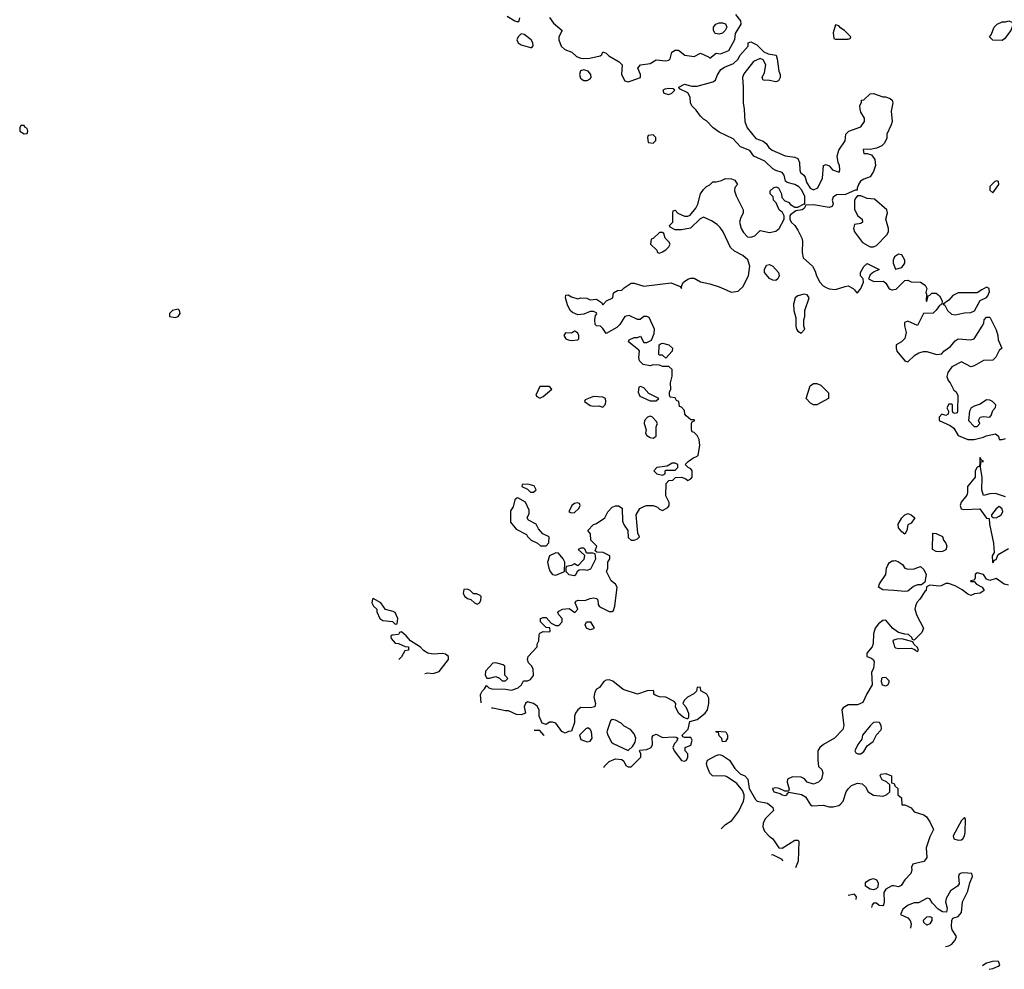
# Model space of a CAD drawing. Header units: inches. Extents: x 2380053 to 2584298, y 380219 to 546618.
# Tile 77 of 256: x 2464442 to 2470703, y 435681 to 441718. Entities that reach past the tile are written whole.
import ezdxf

# ---------------------------------------------------------------- set-up
doc = ezdxf.new("R2010")
doc.units = ezdxf.units.IN
doc.header["$MEASUREMENT"] = 0
for name, color, linetype in [('C4463', 7, 'Continuous'), ('C4464', 7, 'Continuous'), ('C4473', 7, 'Continuous'), ('C4474', 7, 'Continuous')]:
    doc.layers.add(name, color=color, linetype=linetype)

msp = doc.modelspace()

# ---------------------------------------------------------------- linework, layer by layer
at = {"layer": 'C4463', "color": 2, "elevation": 58}
for points in [[(2467376, 437374.7), (2467371.6, 437428.4), (2467382, 437450), (2467396.9, 437463.1), (2467410, 437486), (2467426, 437470), (2467443.1, 437463.1), (2467530, 437462), (2467570, 437455.3), (2467610.7, 437469.3), (2467632, 437490), (2467644.7, 437515.3), (2467670, 437515.3), (2467690, 437524), (2467710, 437548.7), (2467706, 437590), (2467696, 437610), (2467678, 437630), (2467671, 437650), (2467676, 437670), (2467731.3, 437730), (2467732, 437748), (2467742, 437770), (2467744.7, 437810), (2467750, 437818), (2467770, 437828), (2467810, 437826), (2467814, 437830), (2467812.7, 437852.7), (2467790, 437854), (2467754, 437890), (2467754, 437910), (2467770, 437918), (2467790, 437918), (2467822, 437882), (2467850, 437866), (2467870, 437866), (2467890.8, 437889.2), (2467891.3, 437910), (2467870, 437934), (2467864.7, 437950), (2467870, 437958), (2467894, 437970), (2467935.3, 437975.3), (2467971.1, 437948.9), (2467991.3, 437970), (2467974, 438010), (2467978, 438022), (2467992.7, 438027.3), (2468035.3, 438024.7), (2468070, 438039), (2468090, 438042), (2468110, 438038), (2468118, 438030), (2468120.4, 438000.4), (2468126, 437990), (2468140.2, 437980.2), (2468190, 437955.3), (2468210, 437955.3), (2468217.3, 437962.7), (2468226, 437990), (2468241, 438110), (2468231.3, 438130), (2468202, 438150), (2468174, 438210), (2468182, 438230), (2468182, 438270), (2468194, 438290), (2468194, 438310), (2468151.1, 438331.1), (2468112.7, 438332.7), (2468102, 438342), (2468111.1, 438371.1), (2468074, 438410), (2468072, 438450), (2468054, 438470), (2468090, 438508), (2468110, 438515.3), (2468162, 438550), (2468182, 438590), (2468210, 438618), (2468230, 438628), (2468250, 438628), (2468273.2, 438613.2), (2468275.3, 438530), (2468284.7, 438504.7), (2468308.7, 438470), (2468310, 438426), (2468330, 438408), (2468350, 438408.7), (2468370, 438418), (2468382, 438430), (2468372.7, 438452.7), (2468361, 438570), (2468384.7, 438610), (2468410, 438624), (2468428.4, 438628.4), (2468468.9, 438628.9), (2468498, 438618), (2468510, 438606), (2468530, 438598), (2468563.6, 438616.4), (2468572, 438630), (2468571.6, 438648.4), (2468551.3, 438690), (2468552, 438770), (2468570, 438788), (2468594, 438790), (2468612, 438808), (2468650, 438808.7), (2468678, 438798), (2468690, 438788), (2468710, 438798), (2468718, 438810), (2468718, 438850), (2468710, 438862), (2468691.6, 438871.6), (2468674, 438890), (2468691.6, 438908.4), (2468722, 438930), (2468750, 438942), (2468756, 438950), (2468766, 439010), (2468762, 439050), (2468750, 439074), (2468730, 439094), (2468718, 439098), (2468714, 439110), (2468714, 439150), (2468718, 439162), (2468734, 439170), (2468730, 439174), (2468710, 439174), (2468679.6, 439199.6), (2468672, 439210), (2468670, 439234), (2468650, 439254), (2468638, 439258), (2468634, 439290), (2468618, 439298), (2468610, 439314), (2468578, 439318), (2468574, 439330), (2468574, 439350), (2468582, 439370), (2468581, 439410), (2468591.6, 439451.6), (2468590, 439494), (2468570, 439514), (2468530, 439514), (2468510, 439522), (2468470, 439524.7), (2468450, 439518), (2468406.8, 439526.8), (2468382, 439550), (2468378, 439570), (2468382, 439610), (2468378, 439618), (2468314, 439670), (2468318, 439682), (2468350, 439698), (2468370, 439698), (2468390, 439706), (2468410, 439666), (2468430, 439666), (2468458.8, 439681.2), (2468476.9, 439723.1), (2468478, 439750), (2468443.6, 439823.6), (2468430, 439832), (2468411.6, 439831.6), (2468387.3, 439812.7), (2468370, 439812), (2468316.9, 439836.9), (2468290, 439831.3), (2468259, 439781), (2468239, 439761), (2468170, 439722), (2468150, 439754), (2468134, 439770), (2468110, 439772), (2468101, 439781), (2468098, 439810), (2468103.6, 439836.4), (2468111.6, 439848.4), (2468110, 439854), (2468090, 439862), (2468070, 439862), (2468030, 439846), (2467990, 439841), (2467956.9, 439856.9), (2467942, 439870), (2467925.4, 439905.4), (2467912, 439950), (2467914, 439966), (2467930, 439968), (2467950, 439955.3), (2467990, 439944), (2468010, 439948.7), (2468048.4, 439948.4), (2468070, 439938), (2468110, 439942), (2468140.4, 439920.4), (2468150, 439906), (2468174, 439930), (2468214, 439950), (2468218, 439982), (2468243.6, 439996.4), (2468270, 439998), (2468272, 440000)], [(2468934.3, 440000), (2468966, 439986), (2469010, 439993), (2469018.1, 440000)], [(2469749.9, 440000), (2469763.1, 439983.1), (2469770, 439982), (2469783.8, 440000)], [(2469988.5, 440000), (2469990, 439999.5), (2469992.2, 440000)], [(2470000, 438088), (2469930, 438094), (2469902, 438110), (2469910, 438132), (2469948.7, 438190), (2469954, 438230), (2469962, 438250), (2469973.6, 438266.4), (2469990, 438278), (2470000, 438278.4)], [(2470000, 437844.1), (2469992, 437850), (2469950, 437901), (2469930, 437898), (2469902, 437878), (2469882, 437850), (2469870, 437814), (2469868.9, 437751.1), (2469862, 437730), (2469828, 437690), (2469828, 437670), (2469858, 437658), (2469870, 437648), (2469875.1, 437635.1), (2469870, 437594), (2469858, 437570), (2469862, 437490), (2469827.9, 437432.1), (2469802.7, 437377.3), (2469770, 437362.8), (2469710, 437362), (2469678, 437342), (2469669.2, 437330), (2469681.3, 437230), (2469675.5, 437204.5), (2469622, 437150), (2469553.2, 437110), (2469530, 437090.8), (2469517.2, 437070), (2469516, 437010), (2469522, 436970), (2469542, 436950), (2469549, 436930), (2469539.3, 436890), (2469522, 436870), (2469490, 436857.3), (2469450, 436871), (2469432.2, 436892.2), (2469410, 436902.4), (2469356.6, 436903.4), (2469324, 436890), (2469321.2, 436870), (2469334.6, 436825.4), (2469330, 436814), (2469307.3, 436812.7), (2469270.7, 436830.7), (2469250, 436834.8), (2469229.4, 436830.6), (2469238, 436810), (2469278, 436798), (2469290, 436789.4), (2469310, 436786.6), (2469322, 436790), (2469322, 436798), (2469332.7, 436807.3), (2469412.5, 436792.5), (2469437.5, 436777.5), (2469470, 436726), (2469480.4, 436720.4), (2469550, 436724), (2469590, 436714), (2469613.6, 436713.6), (2469650, 436722.7), (2469661, 436730), (2469678, 436750), (2469698, 436810), (2469711.3, 436830), (2469732, 436850), (2469770, 436864), (2469799, 436859), (2469820.4, 436840.4), (2469838, 436810), (2469870, 436788.7), (2469930, 436782), (2469954, 436790), (2469974, 436810), (2469974, 436854), (2469952.7, 436872.7), (2469925.4, 436885.4), (2469914, 436910), (2469918, 436922), (2469950, 436926), (2469986, 436910), (2469986, 436866), (2470000, 436862.5)], [(2466870, 437826), (2466858, 437822), (2466851.6, 437808.4), (2466810, 437806), (2466802, 437798), (2466803.6, 437783.6), (2466830, 437754), (2466851.6, 437751.6), (2466892.7, 437732.7), (2466914, 437730), (2466914, 437710), (2466890, 437706), (2466870, 437668), (2466852.3, 437649.3)], [(2467018.5, 437562.1), (2467035.3, 437564.7), (2467070, 437560.7), (2467110, 437574.8), (2467169, 437650), (2467168.7, 437670), (2467150, 437684), (2467130, 437689.2), (2467070, 437683.7), (2467038, 437690), (2467010, 437708), (2466990, 437728.7), (2466926, 437770), (2466900.4, 437800.4), (2466870, 437826)], [(2470000, 437772.4), (2469994, 437770), (2470000, 437747.5)], [(2468158.6, 436964.4), (2468158, 436970), (2468190, 437002), (2468230, 437018), (2468270, 437015.3), (2468283.1, 437003.1), (2468296.4, 436976.4), (2468310, 436969), (2468330, 436969), (2468392, 437030), (2468391.6, 437051.6), (2468382, 437070), (2468386, 437074), (2468430, 437079), (2468458, 437090), (2468466, 437110), (2468462.8, 437157.2), (2468470, 437168), (2468490, 437175.3), (2468530, 437155.3), (2468599, 437159), (2468616.4, 437156.4), (2468626, 437150), (2468618, 437130), (2468604.7, 437115.3), (2468595.3, 437090), (2468604, 437070), (2468650, 437009), (2468670, 437004), (2468682, 437010), (2468691.3, 437030), (2468691.3, 437051.3), (2468674, 437070), (2468674, 437090), (2468710, 437106), (2468718, 437138), (2468710, 437154), (2468670, 437154), (2468658, 437158), (2468654, 437170), (2468691.6, 437208.4), (2468703.6, 437256.4), (2468750, 437269), (2468801, 437310), (2468814.8, 437330), (2468824.7, 437370), (2468823.6, 437403.6), (2468811.3, 437430), (2468772, 437452), (2468770, 437472), (2468750, 437474), (2468746, 437450), (2468728.7, 437431.3), (2468688, 437410), (2468668, 437390), (2468658, 437370), (2468678, 437350), (2468695.3, 437310), (2468695.3, 437284.7), (2468690, 437274), (2468686, 437274), (2468662, 437282), (2468631.3, 437310), (2468612, 437350), (2468614, 437370), (2468603.6, 437383.6), (2468550, 437411.3), (2468510, 437412), (2468483.6, 437423.6), (2468474, 437430), (2468474, 437450), (2468470, 437454), (2468431.6, 437451.6), (2468370, 437430.8), (2468278.8, 437458.8), (2468213.4, 437513.4), (2468190, 437521), (2468170, 437518.8), (2468155.3, 437510), (2468128.4, 437471.6), (2468110, 437462), (2468098, 437442), (2468093.2, 437410), (2468104, 437370), (2468098, 437350), (2468070, 437342.8), (2468010, 437344.7), (2467990, 437331.3), (2467975.3, 437310), (2467968.7, 437290), (2467968.7, 437250), (2467950, 437194), (2467932, 437192), (2467910, 437182), (2467890, 437192), (2467850, 437244.7), (2467830, 437251), (2467810, 437251), (2467790, 437238), (2467764.7, 437244.7), (2467744.7, 437290), (2467744.7, 437330), (2467732.8, 437352.8), (2467710, 437370.8), (2467670, 437382), (2467658, 437370), (2467648.7, 437350), (2467658, 437310), (2467630, 437298), (2467601, 437301), (2467550, 437324.7), (2467530, 437324.7), (2467450, 437341), (2467441.5, 437340.3)], [(2467776.3, 437164.8), (2467775.3, 437170), (2467750, 437198), (2467712.5, 437198.3)], [(2468901.8, 436574.8), (2468930, 436600.7), (2468970, 436626.8), (2469014.2, 436685.8), (2469045.2, 436750), (2469049.2, 436770), (2469049, 436790), (2469038, 436818), (2469002, 436862), (2468943.1, 436903.1), (2468928.9, 436908.9), (2468848, 436910), (2468830, 436928), (2468814, 436970), (2468809.2, 436990), (2468815.3, 437010), (2468870, 437041), (2468890, 437046), (2468910, 437041), (2468956, 437010), (2468990, 436958), (2469022.8, 436922.8), (2469052, 436910), (2469072, 436890), (2469081, 436830), (2469119.8, 436759.8), (2469130.7, 436750.7), (2469197.3, 436737.3), (2469230.7, 436710), (2469234, 436690), (2469182.5, 436637.5), (2469170.3, 436610), (2469167.5, 436587.5), (2469178.6, 436558.6), (2469207.2, 436527.2), (2469230.7, 436510), (2469270, 436452), (2469290, 436451.3), (2469370, 436501), (2469390, 436502), (2469396, 436496), (2469391.1, 436368.9), (2469375, 436326.7)], [(2469294.6, 436368.9), (2469290, 436378), (2469230, 436408.7), (2469222.2, 436406.8)], [(2470000, 436210.4), (2469987.8, 436212.2), (2469949.6, 436190.4), (2469937, 436170), (2469939, 436110), (2469935.3, 436090), (2469930, 436084.7), (2469906, 436086), (2469890, 436102), (2469870, 436102), (2469862, 436090), (2469858.4, 436073.3)], [(2469760.9, 436124.4), (2469762, 436142), (2469750, 436158), (2469710.3, 436150.9)]]:
    msp.add_lwpolyline(points, dxfattribs=at)
at = {"layer": 'C4463', "color": 2}
for points, elevation in [([(2469430, 439974), (2469390, 439962), (2469372, 439950), (2469362.8, 439910), (2469364, 439870), (2469376.9, 439823.1), (2469376, 439770), (2469381, 439750), (2469390, 439738), (2469410, 439724.7), (2469435.3, 439750), (2469428.7, 439770), (2469428, 439810), (2469435.3, 439830), (2469435.3, 439870), (2469462, 439950), (2469450, 439968)], 62), ([(2465450, 439878), (2465414, 439870), (2465394, 439850), (2465394, 439830), (2465430, 439824.7), (2465450, 439832), (2465462, 439850), (2465458, 439870)], 58), ([(2467970, 439738), (2467950, 439726), (2467912.7, 439727.3), (2467902, 439710), (2467914, 439690), (2467930, 439682), (2467950, 439678), (2467990, 439682), (2467998, 439690), (2467998, 439710), (2467990, 439726), (2467976.4, 439736.4)], 58), ([(2468550, 439566), (2468530, 439586), (2468510, 439586), (2468506, 439590), (2468508, 439650), (2468520.4, 439659.6), (2468530, 439662), (2468570, 439651.3), (2468592, 439630), (2468591.3, 439610)], 58), ([(2467810, 439386), (2467750, 439386), (2467724.7, 439330), (2467730, 439322), (2467750, 439312), (2467770, 439322), (2467826, 439370)], 58), ([(2468390, 439386), (2468378, 439382), (2468374, 439350), (2468385.4, 439325.4), (2468450, 439294), (2468490, 439294), (2468506, 439310), (2468442, 439342), (2468410, 439378)], 58), ([(2469510, 439269.2), (2469490, 439269.3), (2469470, 439279), (2469442, 439310), (2469468.7, 439390), (2469490, 439404.7), (2469510, 439404.7), (2469535.3, 439395.3), (2469584.7, 439344.7), (2469584.7, 439310)], 58), ([(2468090, 439322), (2468038, 439302), (2468034, 439290), (2468070, 439264.7), (2468090, 439261), (2468123.6, 439263.6), (2468150, 439254), (2468167.3, 439272.7), (2468168, 439290), (2468166, 439310), (2468150, 439318)], 58), ([(2468450, 439198), (2468434, 439190), (2468414, 439170), (2468412, 439150), (2468424.7, 439110), (2468422, 439090), (2468430, 439074), (2468450, 439062), (2468470, 439058), (2468488, 439070), (2468488, 439130), (2468498, 439150), (2468490, 439166), (2468466, 439190)], 58), ([(2468610, 438898), (2468590, 438898), (2468559.6, 438880.4), (2468494, 438870), (2468474, 438850), (2468494, 438830), (2468530, 438822), (2468546, 438830), (2468546, 438850), (2468550, 438854), (2468610, 438854), (2468626, 438870), (2468626, 438890)], 58), ([(2467674, 438766), (2467638, 438762), (2467634, 438750), (2467670, 438734), (2467690, 438714), (2467710, 438714), (2467726, 438730), (2467713.6, 438753.6)], 58), ([(2467610, 438678), (2467603.6, 438676.4), (2467590, 438666), (2467579.6, 438620.4), (2467563.6, 438596.4), (2467563.6, 438523.6), (2467599.8, 438479.8), (2467664.7, 438444.7), (2467671.6, 438431.6), (2467694, 438410), (2467734, 438390), (2467752.7, 438372.7), (2467790, 438374), (2467807.3, 438392.7), (2467808, 438430), (2467768, 438450), (2467740.2, 438480.2), (2467726, 438510), (2467676.4, 438536.4), (2467668.7, 438550), (2467680.4, 438579.6), (2467680.4, 438600.4), (2467658, 438650)], 58), ([(2467986, 438646), (2467970, 438642), (2467952, 438630), (2467934, 438590), (2467950, 438582), (2467970, 438584.7), (2467998, 438610), (2468006, 438630), (2468002, 438642)], 58), ([(2467850, 438328), (2467811.6, 438308.4), (2467798, 438270), (2467806.8, 438230), (2467816, 438210), (2467830, 438191.3), (2467850, 438186), (2467906, 438210), (2467908, 438270), (2467898, 438290), (2467867.3, 438327.3)], 58), ([(2468030, 438358), (2468010, 438358), (2467994, 438350), (2468034, 438314), (2468030, 438286), (2467990, 438246), (2467970, 438258), (2467951.6, 438248.4), (2467918, 438242), (2467914, 438230), (2467914, 438210), (2467934, 438190), (2467970, 438184.7), (2467978, 438190), (2467990, 438214), (2468000.4, 438219.6), (2468030, 438222), (2468050, 438218), (2468072.9, 438227.1), (2468106, 438290), (2468102, 438322), (2468087.3, 438327.3), (2468046, 438326), (2468038, 438350)], 58), ([(2467290, 438098), (2467265.4, 438094.6), (2467262, 438070), (2467272, 438050), (2467290, 438038), (2467311.6, 438031.6), (2467334, 438010), (2467350, 438002), (2467366, 438010), (2467374.6, 438025.4), (2467375.3, 438050), (2467370, 438058), (2467347.3, 438067.3), (2467328.4, 438068.4), (2467306, 438090)], 58), ([(2466690, 438038), (2466685.4, 438034.6), (2466682, 438010), (2466692, 437990), (2466712, 437970), (2466712.7, 437952.7), (2466732, 437910), (2466750, 437898), (2466812, 437892), (2466830, 437874), (2466842, 437878), (2466846, 437910), (2466828.4, 437948.4), (2466816.4, 437956.4), (2466768.4, 437968.4), (2466738, 438010)], 58), ([(2468070, 437838), (2468046, 437850), (2468038, 437870), (2468046, 437890), (2468070.7, 437890.7), (2468094, 437850), (2468090, 437846)], 58), ([(2467470, 437628.7), (2467450, 437628), (2467403.6, 437576.4), (2467402, 437550), (2467412, 437532), (2467430, 437531.3), (2467470, 437542), (2467492.7, 437532.7), (2467510, 437514), (2467530, 437514), (2467546, 437530), (2467526, 437550), (2467527.3, 437607.3), (2467516.4, 437616.4)], 58), ([(2469950, 437536), (2469926.4, 437533.6), (2469922, 437530), (2469918.8, 437510), (2469926.8, 437490), (2469950, 437482), (2469961.2, 437490), (2469970, 437504.7), (2469970, 437515.3)], 58), ([(2468210, 437268.7), (2468199.6, 437260.4), (2468174.8, 437190), (2468181, 437170), (2468205.4, 437125.4), (2468215.3, 437115.3), (2468310, 437072), (2468340.4, 437099.6), (2468354.6, 437125.4), (2468359, 437150), (2468350, 437178), (2468325.6, 437205.6), (2468286.3, 437226.3), (2468265.6, 437245.6), (2468230, 437264)], 58), ([(2469892.7, 437252.7), (2469870, 437249.3), (2469850, 437229.4), (2469801.6, 437170), (2469795.9, 437144.1), (2469771, 437110), (2469751.3, 437070), (2469758, 437058), (2469771.1, 437051.1), (2469790, 437051), (2469810, 437064.7), (2469830, 437102), (2469868.7, 437130), (2469890, 437171.3), (2469918, 437202), (2469922, 437210), (2469919, 437230), (2469909, 437249)], 58), ([(2468055.3, 437215.3), (2468042, 437210), (2468002, 437170), (2468010, 437142), (2468050, 437126), (2468070, 437132), (2468082, 437150), (2468078, 437190), (2468070, 437206)], 58), ([(2468910, 437126), (2468907.3, 437147.3), (2468890, 437166), (2468886, 437186), (2468870, 437188), (2468870, 437194), (2468931.3, 437190), (2468942, 437170), (2468942, 437150), (2468930, 437128)], 58), ([(2469870, 436185.2), (2469850, 436189.2), (2469819, 436210), (2469819.3, 436230), (2469824.2, 436235.8), (2469847.9, 436252.1), (2469870, 436258), (2469890.5, 436250.5), (2469900.7, 436230), (2469897.5, 436202.5), (2469887.7, 436192.3)], 58)]:
    msp.add_lwpolyline(points, close=True, dxfattribs=dict(at, elevation=elevation))
at = {"layer": 'C4464', "color": 2, "elevation": 58}
for points in [[(2467811, 441731), (2467836.3, 441696.3), (2467892, 441650), (2467871.1, 441608.9), (2467870.8, 441590), (2467884.9, 441550), (2467908.5, 441528.5), (2467952, 441512), (2467983.4, 441483.4), (2468010, 441472.7), (2468030, 441470.4), (2468067.5, 441472.5), (2468132.3, 441487.7), (2468143.1, 441496.9), (2468150, 441514), (2468170, 441504.7), (2468187.3, 441487.3), (2468254, 441450), (2468272, 441430), (2468268.2, 441370), (2468288.7, 441328.7), (2468310, 441322.4), (2468330, 441328.4), (2468388.9, 441351.1), (2468389.2, 441370), (2468373.2, 441410), (2468388.7, 441430), (2468450, 441439.1), (2468490, 441462.8), (2468550, 441457.3), (2468570, 441461), (2468579, 441470), (2468589.4, 441510.6), (2468610, 441524.7), (2468630, 441524.7), (2468671.6, 441491.6), (2468730, 441484.7), (2468770, 441504.7), (2468822, 441482), (2468830, 441474), (2468870, 441504.7), (2468898, 441502), (2468950, 441522), (2468988.7, 441591.3), (2468993.2, 441630), (2469028.7, 441690), (2469028, 441710), (2468995.3, 441750)], [(2467540.7, 441740.7), (2467590, 441711), (2467610, 441704.7), (2467618, 441710), (2467621.2, 441730)], [(2469018.1, 440000), (2469040.6, 440019.4), (2469076, 440090), (2469084.7, 440150), (2469070.8, 440190.8), (2469039.8, 440219.8), (2468986.4, 440246.4), (2468962, 440270), (2468914, 440370), (2468896.9, 440396.9), (2468876.9, 440416.9), (2468839.8, 440439.8), (2468790, 440462), (2468768.9, 440451.1), (2468707.3, 440392.7), (2468650, 440382), (2468610, 440382), (2468578, 440398), (2468574, 440410), (2468594, 440430), (2468594, 440490), (2468598, 440502), (2468610, 440506), (2468627.3, 440487.3), (2468668.4, 440468.4), (2468690, 440468), (2468705.4, 440474.6), (2468741, 440519), (2468754.4, 440545.6), (2468771.3, 440610), (2468790, 440638), (2468810, 440658), (2468831, 440669), (2468850, 440688), (2468870, 440688), (2468903.6, 440696.4), (2468930, 440708), (2468967.3, 440707.3), (2468990, 440698), (2469006, 440670), (2468988.4, 440651.6), (2468988, 440630), (2468998, 440598), (2469042, 440510), (2469042, 440490), (2469025.2, 440454.8), (2469019, 440430), (2469028.7, 440390), (2469044.7, 440364.7), (2469070, 440338), (2469090, 440335.3), (2469115.3, 440344.7), (2469150, 440378), (2469210, 440365.2), (2469250, 440374), (2469271.3, 440390), (2469302, 440450), (2469302, 440470), (2469291.3, 440491.3), (2469272, 440510), (2469252.7, 440552.7), (2469234, 440570), (2469232.7, 440592.7), (2469214, 440610), (2469214, 440630), (2469234, 440650), (2469250, 440655.3), (2469266, 440650), (2469286, 440610), (2469287.3, 440587.3), (2469307.3, 440567.3), (2469330, 440558), (2469343.1, 440543.1), (2469370, 440526), (2469390, 440526), (2469430, 440548), (2469434, 440546), (2469434.2, 440594.2), (2469415.2, 440635.2), (2469396.3, 440656.3), (2469370.6, 440670.6), (2469322, 440682), (2469310.7, 440690.7), (2469303, 440730), (2469290, 440747.3), (2469250, 440759.3), (2469230.8, 440770), (2469179, 440819), (2469111, 440850), (2469085.5, 440885.5), (2469024.7, 440910), (2468979.5, 440959.5), (2468890, 441003.8), (2468850.6, 441030), (2468810, 441074.8), (2468790, 441084.9), (2468770, 441104), (2468743.1, 441143.1), (2468716.3, 441170), (2468708.2, 441190), (2468705.8, 441225.8), (2468690, 441252), (2468638, 441278), (2468634, 441290), (2468670, 441308), (2468716.4, 441296.4), (2468750, 441295.3), (2468850, 441322), (2468866, 441334), (2468876.9, 441363.1), (2468899.6, 441400.4), (2468923.5, 441416.5), (2468979.8, 441440.2), (2469010, 441466), (2469022, 441490), (2469074, 441550), (2469074, 441570), (2469090, 441578), (2469130, 441558), (2469174, 441514), (2469201.2, 441501.2), (2469252.3, 441492.3), (2469259, 441470), (2469268, 441390), (2469278, 441370), (2469278, 441350), (2469266, 441330), (2469250, 441322), (2469210, 441332), (2469170, 441334), (2469162, 441350), (2469176.9, 441383.1), (2469186, 441430), (2469170, 441462), (2469150, 441472), (2469108.7, 441451.3), (2469046.3, 441373.7), (2469037.2, 441350), (2469042, 441290), (2469041.2, 441190), (2469049, 441150), (2469052.3, 441070), (2469066.6, 441030), (2469122.5, 440962.5), (2469170, 440946), (2469189.2, 440930), (2469205.4, 440905.4), (2469227.6, 440887.6), (2469310, 440851.8), (2469370, 440844.5), (2469390, 440835.3), (2469400.9, 440810), (2469401.5, 440761.5), (2469406, 440746), (2469428, 440730), (2469437.2, 440717.2), (2469445.6, 440685.6), (2469467.2, 440647.2), (2469490, 440636), (2469516, 440650), (2469546, 440710), (2469554, 440790), (2469570, 440798), (2469590, 440788), (2469610, 440764), (2469651.6, 440748.4), (2469656, 440764), (2469654.8, 440790), (2469646, 440810), (2469638.8, 440850), (2469650, 440888), (2469691.6, 440948.4), (2469694, 440990), (2469714, 441010), (2469790, 441037.2), (2469814, 441070), (2469813, 441093), (2469791, 441130), (2469786, 441150), (2469784.7, 441170), (2469794, 441194), (2469794, 441206), (2469810, 441208), (2469850, 441246), (2469870, 441248), (2469930, 441228), (2469947.3, 441227.3), (2469976.4, 441216.4), (2469990, 441206), (2469993.2, 441190), (2469983.7, 441136.3), (2469989.2, 441070), (2469984, 441050), (2469955.3, 440990), (2469956.4, 440963.6), (2469938, 440930), (2469923.1, 440916.9), (2469890, 440902), (2469850, 440892), (2469810, 440894), (2469806, 440890), (2469810, 440868), (2469830, 440868), (2469859, 440859), (2469879, 440830), (2469884, 440790), (2469870, 440752), (2469850, 440718), (2469810, 440704.7), (2469788.9, 440691.1), (2469775.3, 440670), (2469766, 440646), (2469766, 440634), (2469754, 440634), (2469693.6, 440606.4), (2469636.5, 440603.5), (2469615.3, 440590), (2469609, 440570), (2469613.6, 440546.4), (2469608, 440530), (2469590, 440524), (2469490, 440541.3), (2469441.2, 440538.8), (2469430, 440518), (2469418, 440510), (2469378, 440502), (2469343.1, 440476.9), (2469338, 440470), (2469338, 440450), (2469348, 440430), (2469370, 440408.7), (2469390, 440379), (2469415.1, 440330), (2469419.3, 440310), (2469418, 440238), (2469424.7, 440204.7), (2469482, 440150), (2469500.2, 440120.2), (2469509.2, 440090), (2469529.4, 440050), (2469550, 440026.6), (2469570, 440016), (2469590, 440007.6), (2469630, 440002), (2469690, 440022.7), (2469710, 440025.2), (2469742, 440010), (2469749.9, 440000)], [(2470000, 440199.6), (2469995.5, 440190), (2469996.3, 440170), (2470000, 440159.7)], [(2469783.8, 440000), (2469790, 440008), (2469807.3, 440050), (2469806, 440070), (2469787.7, 440090), (2469787.7, 440110), (2469810, 440149), (2469830, 440168.7), (2469906, 440130), (2469870, 440112), (2469850, 440096), (2469839, 440070), (2469873.8, 440053.8), (2469934.6, 440054.6), (2469950, 440042), (2469970, 440006), (2469988.5, 440000)], [(2468272, 440000), (2468286, 440014), (2468330, 440042), (2468350, 440042), (2468410, 440024), (2468584.7, 440044.7), (2468642, 440022), (2468650, 440008), (2468652, 440030), (2468662, 440050), (2468690, 440069), (2468710, 440074), (2468730, 440074), (2468771.7, 440051.7), (2468830, 440039.5), (2468890, 440019.6), (2468934.3, 440000)], [(2469992.2, 440000), (2470000, 440001.7)]]:
    msp.add_lwpolyline(points, dxfattribs=at)
for points in [[(2468890, 441625.2), (2468864, 441630), (2468853.2, 441650), (2468854, 441670), (2468869.4, 441690.6), (2468890, 441698.8), (2468910, 441698.8), (2468930.7, 441690.7), (2468938, 441670), (2468926.8, 441650), (2468910, 441633.2)], [(2469630, 441686), (2469614, 441634), (2469618, 441598), (2469630, 441594), (2469710, 441594), (2469722, 441598), (2469726, 441610), (2469686, 441650), (2469663.1, 441663.1), (2469650, 441678)], [(2467630, 441628.7), (2467611.3, 441610), (2467602, 441590), (2467611.3, 441570), (2467630, 441558.8), (2467690, 441542), (2467698, 441542), (2467707.3, 441552.7), (2467704, 441570), (2467693.2, 441590), (2467650, 441624)], [(2468030, 441399.3), (2468007.5, 441392.5), (2468001, 441370), (2468007.3, 441347.3), (2468018, 441338), (2468030, 441331), (2468050, 441330.8), (2468070, 441342.8), (2468076, 441350), (2468074.5, 441370), (2468057.2, 441390)], [(2468570, 441281.2), (2468543.5, 441276.5), (2468532, 441270), (2468538, 441250), (2468570, 441243), (2468588.7, 441250), (2468608, 441270), (2468598, 441278)], [(2464470, 441046), (2464450, 441046), (2464442, 441030), (2464442, 441010), (2464470, 440992), (2464490, 440994), (2464494, 441010), (2464490, 441026), (2464475.3, 441035.3)], [(2468470, 440986), (2468438, 440982), (2468434, 440970), (2468438, 440938), (2468470, 440934), (2468486, 440950), (2468486, 440970)], [(2469790, 440598), (2469770, 440598), (2469756, 440584), (2469750.7, 440569.3), (2469750.5, 440510.5), (2469770.5, 440470.5), (2469798.8, 440450), (2469801, 440430), (2469790, 440422.7), (2469750, 440415.3), (2469742.8, 440390), (2469750.8, 440370), (2469801.2, 440301.2), (2469850, 440274), (2469870, 440273.4), (2469890, 440282), (2469956, 440350), (2469967, 440370), (2469967.3, 440390), (2469949.4, 440450), (2469959, 440490), (2469955.3, 440510), (2469876.4, 440576.4), (2469830, 440582)], [(2468530, 440366), (2468510, 440366), (2468470, 440326), (2468458, 440322), (2468454, 440290), (2468492.7, 440252.7), (2468498, 440238), (2468510, 440234), (2468530, 440242), (2468550, 440254), (2468570, 440274), (2468578, 440290), (2468570, 440306), (2468546, 440330), (2468538, 440358)], [(2469250, 440060.9), (2469230, 440062), (2469210, 440072.7), (2469177.2, 440110), (2469177.2, 440130), (2469190, 440158), (2469210, 440161), (2469230, 440151.3), (2469267.3, 440110), (2469270.5, 440089.5), (2469262.8, 440070)]]:
    msp.add_lwpolyline(points, close=True, dxfattribs=at)
at = {"layer": 'C4473', "color": 2, "elevation": 58}
for points in [[(2470207.1, 440000), (2470204, 439984), (2470208, 439972), (2470206, 439930), (2470210, 439926), (2470218, 439962), (2470230, 439966), (2470241, 439979), (2470270, 439979), (2470290, 439962), (2470308, 439930), (2470306, 439910), (2470290, 439902), (2470270, 439872), (2470250, 439852), (2470188.9, 439851.1), (2470150, 439774), (2470090, 439802), (2470067.3, 439792.7), (2470067.3, 439772.7), (2470079, 439730), (2470069.1, 439690.9), (2470049.3, 439670.7), (2470015.3, 439650), (2470014, 439630), (2470019, 439610), (2470070, 439548.7), (2470090, 439542), (2470134.4, 439585.6), (2470159.8, 439600.2), (2470188.4, 439608.4), (2470210, 439608.7), (2470271.1, 439588.9), (2470306, 439594), (2470318, 439610), (2470360.7, 439639.3), (2470390, 439675.3), (2470410, 439689), (2470490, 439682), (2470510, 439688), (2470562, 439770), (2470571.6, 439788.4), (2470574, 439810), (2470590, 439826), (2470610, 439826), (2470650, 439746), (2470662, 439710), (2470663.1, 439683.1), (2470686, 439630), (2470670, 439614), (2470648.4, 439571.6), (2470630, 439554), (2470570, 439552), (2470510, 439518), (2470490, 439511.3), (2470430, 439542), (2470368.9, 439511.1), (2470344, 439476), (2470338, 439450), (2470344.7, 439424.7), (2470358, 439410), (2470382, 439362), (2470394.6, 439354.6), (2470408, 439330), (2470406, 439230), (2470402, 439218), (2470390, 439214), (2470378, 439218), (2470374, 439230), (2470374, 439270), (2470370, 439274), (2470350, 439274), (2470338, 439250), (2470348, 439230), (2470346, 439210), (2470330, 439202), (2470306, 439210), (2470288, 439190), (2470288, 439170), (2470358, 439138), (2470381.2, 439121.2), (2470410, 439075.3), (2470470, 439048.7), (2470510, 439048.7), (2470570, 439064), (2470586.8, 439073.2), (2470646, 439086), (2470666, 439070), (2470670, 439048.7), (2470690, 439048.7), (2470710, 439055.3)], [(2470560, 440000), (2470530, 439982), (2470410, 439981.2), (2470375.9, 439964.1), (2470350, 439935.3), (2470314, 439910), (2470323.6, 439903.6), (2470341, 439870), (2470366.4, 439846.4), (2470390, 439842), (2470410, 439844.9), (2470450, 439854.8), (2470490, 439856), (2470513.2, 439866.8), (2470550, 439932), (2470590, 439952), (2470598, 439962), (2470608, 439990), (2470607, 440000)], [(2470710, 438684.7), (2470646.4, 438706.4), (2470610, 438704), (2470570, 438694), (2470558.8, 438730), (2470562, 438810), (2470551.3, 438870), (2470554, 438906), (2470571, 438910), (2470558, 438918), (2470550, 438934), (2470546, 438930), (2470546, 438890), (2470542, 438878), (2470530, 438874), (2470518, 438850), (2470518, 438810), (2470469.1, 438750.9), (2470469, 438710), (2470464.7, 438695.3), (2470428.7, 438650), (2470422, 438630), (2470429.1, 438609.1), (2470443.1, 438603.1), (2470547.3, 438607.3), (2470590, 438548), (2470606, 438546), (2470608.7, 438511.3), (2470633.2, 438390), (2470638, 438330), (2470626, 438310), (2470627.3, 438267.3), (2470634, 438270), (2470638, 438282), (2470650, 438286), (2470662.8, 438317.2), (2470730, 438355.1)], [(2470000, 438278.4), (2470010, 438278.8), (2470030.7, 438270.7), (2470054.8, 438254.8), (2470070, 438232), (2470090, 438224.7), (2470130, 438226), (2470170, 438241), (2470190, 438222), (2470206, 438190), (2470198, 438142), (2470176, 438124), (2470150, 438124), (2470125.2, 438114.8), (2470090, 438084), (2470070, 438082), (2470000, 438088)], [(2470730, 438122.8), (2470702, 438130), (2470650, 438164.7), (2470610, 438152), (2470590, 438162), (2470571.3, 438191.3), (2470530, 438202), (2470518, 438190), (2470518, 438170), (2470510, 438154), (2470488, 438150), (2470490, 438146), (2470510, 438146), (2470526, 438130), (2470562, 438110), (2470574, 438090), (2470550, 438071.3), (2470512.7, 438067.3), (2470490, 438058), (2470470, 438064.7), (2470434, 438094), (2470390, 438118), (2470347.3, 438132.7), (2470330, 438134), (2470302, 438118), (2470290, 438116), (2470230, 438122), (2470208, 438112), (2470206, 438090), (2470196.4, 438083.6), (2470165.6, 438034.4), (2470146.3, 438013.7), (2470137.2, 437990), (2470133.2, 437970), (2470146, 437930), (2470188.7, 437850), (2470178, 437822), (2470130, 437774), (2470118, 437778), (2470114, 437790), (2470094, 437810), (2470070, 437811.3), (2470030, 437822), (2470000, 437844.1)], [(2470000, 437747.5), (2470004.7, 437730), (2470010, 437724.7), (2470030, 437721), (2470110, 437722), (2470134, 437714), (2470134, 437710), (2470150, 437702), (2470158, 437710), (2470150, 437726), (2470127.3, 437747.3), (2470122, 437762), (2470050, 437782), (2470019.6, 437780.4), (2470000, 437772.4)], [(2470000, 436862.5), (2470002, 436862), (2470007.3, 436847.3), (2470026, 436830), (2470026, 436790), (2470048, 436770), (2470050, 436726), (2470070, 436726), (2470090, 436718), (2470110, 436708), (2470130, 436682), (2470190, 436662), (2470208, 436650), (2470230, 436618), (2470253.2, 436570), (2470230, 436522), (2470206, 436454), (2470209.5, 436390.5), (2470202, 436378), (2470190, 436365.5), (2470122, 436350), (2470113.2, 436330), (2470115.1, 436310), (2470109.3, 436290), (2470069.2, 436250), (2470046, 436214), (2470030, 436206), (2470000, 436210.4)], [(2470445.5, 436294.5), (2470427.7, 436292.3), (2470415.3, 436284.7), (2470410.8, 436270), (2470415.5, 436224.5), (2470406, 436210), (2470360.3, 436179.7), (2470333, 436130), (2470328, 436110), (2470338.8, 436070), (2470336, 436044), (2470310, 436045.2), (2470282.5, 436062.5), (2470242.9, 436102.9), (2470230, 436128.7), (2470212.7, 436132.7), (2470156.8, 436103.2), (2470130, 436102.7), (2470090.6, 436089.4), (2470058, 436062), (2470042, 436030), (2470090, 436007.3), (2470104.9, 435990), (2470110.5, 435970), (2470106.7, 435943.1)], [(2470329.1, 435826.5), (2470350, 435830.7), (2470370, 435840.7), (2470390, 435866), (2470399.3, 435890), (2470371.7, 435931.7), (2470366.3, 435953.7), (2470368.9, 435991.1), (2470374.6, 436005.4), (2470410, 436016), (2470430, 436042), (2470437, 436110), (2470470, 436178), (2470482.7, 436230), (2470501.2, 436270), (2470495.3, 436290), (2470445.5, 436294.5)], [(2470633.2, 435733.2), (2470590, 435719), (2470572, 435710), (2470564.9, 435702.9)], [(2470607.3, 435680.7), (2470630, 435686), (2470670, 435702), (2470674, 435710), (2470666, 435730), (2470633.2, 435733.2)]]:
    msp.add_lwpolyline(points, dxfattribs=at)
for points in [[(2470590, 439302), (2470550, 439274), (2470510, 439262), (2470492, 439250), (2470482, 439230), (2470474, 439170), (2470510, 439132), (2470530, 439132), (2470548, 439150), (2470538, 439170), (2470549, 439191), (2470570, 439196), (2470610, 439192), (2470619, 439201), (2470630, 439234), (2470647.3, 439252.7), (2470648, 439270), (2470628, 439290), (2470610, 439299)], [(2470670, 438622), (2470650, 438608.7), (2470622, 438570), (2470622, 438562), (2470632.7, 438552.7), (2470650, 438552), (2470670, 438561), (2470682, 438570), (2470693.2, 438590), (2470688.9, 438608.9)], [(2470070, 438448), (2470050, 438462), (2470030, 438488), (2470028.7, 438510), (2470050, 438552), (2470069.1, 438570.9), (2470090, 438578), (2470110.9, 438570.9), (2470134, 438550), (2470110, 438518), (2470090, 438506), (2470082, 438470)], [(2470290, 438335.3), (2470270, 438338), (2470246, 438350), (2470247.3, 438452.7), (2470270, 438452), (2470310, 438432), (2470316, 438410), (2470331, 438390), (2470338, 438370), (2470330, 438348), (2470310, 438338)], [(2470450, 436646), (2470430, 436626), (2470378, 436530), (2470382, 436510), (2470410, 436500.7), (2470430, 436502.8), (2470439, 436510), (2470449, 436530), (2470453.2, 436550), (2470455.3, 436635.3)], [(2470210, 435961.2), (2470190, 435978), (2470187.8, 435992.2), (2470210, 436014), (2470230, 436016), (2470242, 436010), (2470241, 435990), (2470230, 435969)]]:
    msp.add_lwpolyline(points, close=True, dxfattribs=at)
at = {"layer": 'C4474', "color": 2}
for points, elevation in [([(2470690, 441586), (2470628.9, 441588.9), (2470608, 441610), (2470619, 441621), (2470638, 441670), (2470658, 441690), (2470690, 441704.7), (2470710, 441704.7), (2470731.3, 441711.3), (2470750, 441702), (2470758, 441690), (2470744.7, 441650), (2470703.6, 441596.4)], 54), ([(2470654, 440694), (2470642, 440690), (2470610, 440658), (2470610, 440634), (2470630, 440618), (2470668, 440670), (2470666, 440690)], 58)]:
    msp.add_lwpolyline(points, close=True, dxfattribs=dict(at, elevation=elevation))
at = {"layer": 'C4474', "color": 2, "elevation": 58}
for points in [[(2470000, 440159.7), (2470010, 440132), (2470050, 440142), (2470069.5, 440170), (2470069.6, 440190), (2470050, 440222.7), (2470030, 440227), (2470004.9, 440210), (2470000, 440199.6)], [(2470000, 440001.7), (2470014.9, 440005.1), (2470070, 440059), (2470090, 440061.2), (2470110, 440052.3), (2470170, 440049.3), (2470199, 440030), (2470209, 440010), (2470207.1, 440000)], [(2470607, 440000), (2470606, 440010), (2470590, 440018), (2470560, 440000)]]:
    msp.add_lwpolyline(points, dxfattribs=at)

doc.saveas('drawing.dxf')
